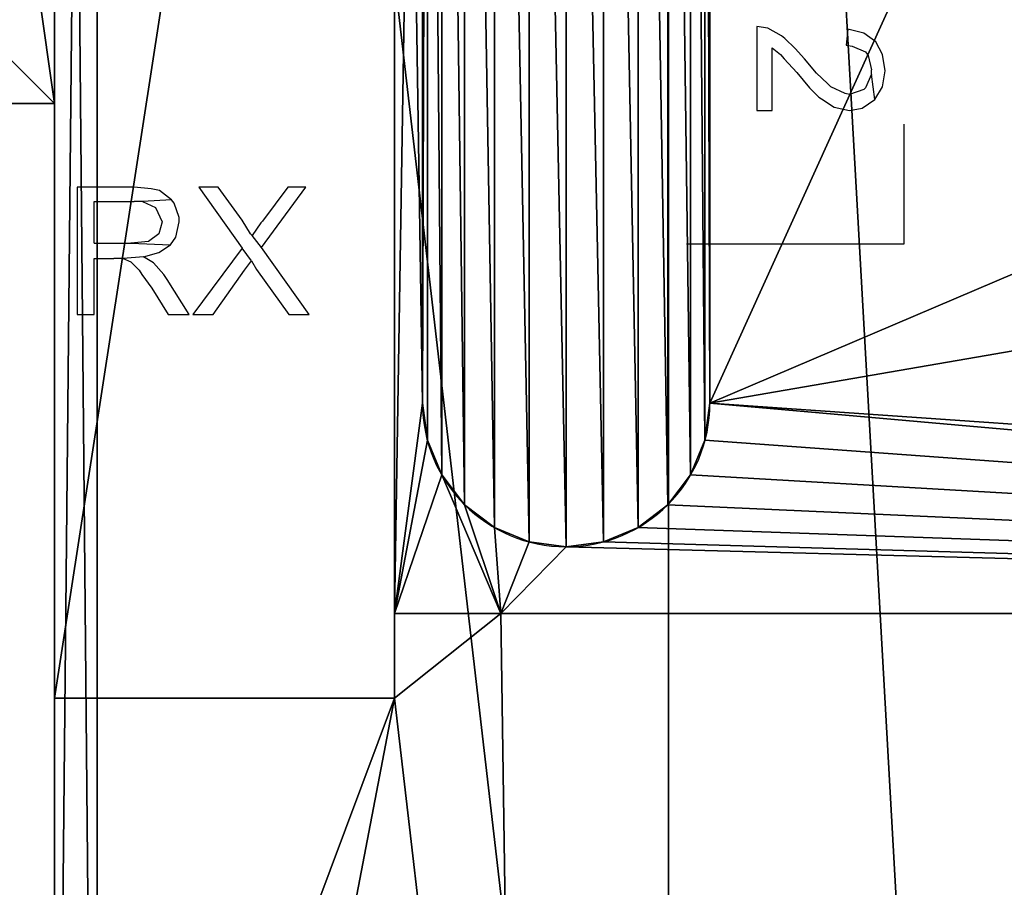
# Model space of a CAD drawing. Header units: millimetres. Extents: x 51 to 212, y 42 to 128.
# Tile 178 of 256: x 63 to 74, y 76 to 86. Entities that reach past the tile are written whole.
import ezdxf

# ---------------------------------------------------------------- set-up
doc = ezdxf.new("R2010")
doc.units = ezdxf.units.MM

# ---------------------------------------------------------------- blocks, each defined once
blk = doc.blocks.new('Group#9')
at = {"color": 251}
for p, q in [((0, 54.204), (0, 6.807)), ((0, 43.441, -6), (0, 17.504, -6)), ((4, 17.504, -7.941), (4, 18.504, -7.941)), ((5.252, 18.504, -7.941), (4, 18.504, -7.941)), ((5.252, 18.504, -6), (4, 18.504, -6)), ((4, 17.504, -6), (4, 18.504, -6)), ((4, 18.504, -7.941), (4, 18.504, -6)), ((5.252, 18.504, -7.941), (35.7, 18.504, -7.941)), ((5.252, 18.504, -6), (33.7, 18.504, -6)), ((5.252, 18.504, -7.941), (5.252, 18.504, -6)), ((0, 17.504, -7.941), (0, 6.807, -7.941)), ((0, 17.504, -7.941), (4, 17.504, -7.941)), ((0, 17.504, -6), (4, 17.504, -6)), ((0, 17.504, -7.941), (0, 17.504, -6)), ((4, 17.504, -7.941), (4, 17.504, -6))]:
    blk.add_line(p, q, dxfattribs=at)
for p, q in [((4.33, 39.022, -4.941), (4.33, 20.979, -4.941)), ((4.33, 39.022, -6), (4.33, 20.979, -6)), ((7.713, 39.022, -4.941), (7.713, 20.979, -4.941)), ((7.713, 39.022, -6), (7.713, 20.979, -6)), ((4.33, 20.979, -6), (4.33, 20.979, -4.941)), ((7.713, 20.979, -6), (7.713, 20.979, -4.941)), ((4.388, 20.541, -6), (4.388, 20.541, -4.941)), ((7.655, 20.541, -6), (7.655, 20.541, -4.941)), ((4.557, 20.133, -6), (4.557, 20.133, -4.941)), ((7.486, 20.133, -6), (7.486, 20.133, -4.941)), ((4.825, 19.783, -6), (4.825, 19.783, -4.941)), ((7.218, 19.783, -6), (7.218, 19.783, -4.941)), ((5.176, 19.514, -6), (5.176, 19.514, -4.941)), ((6.867, 19.514, -6), (6.867, 19.514, -4.941)), ((5.584, 19.345, -6), (5.584, 19.345, -4.941)), ((6.022, 19.287, -6), (6.022, 19.287, -4.941)), ((6.459, 19.345, -6), (6.459, 19.345, -4.941))]:
    blk.add_line(p, q)
for centre in [(6.022, 20.979, -4.941), (6.022, 20.979, -6)]:
    blk.add_arc(centre, 1.692, 180, 0)
mesh = blk.add_polyface(dxfattribs=at)
corners = [(0, 6.807), (0, 17.504, -6), (0, 6.807, -7.941), (0, 54.204), (0, 43.441, -6), (0, 43.441, -7.941), (0, 54.204, -7.941), (0, 17.504, -7.941)]
mesh.append_faces([[corners[k] for k in face] for face in [(5, 3, 6)]], dxfattribs={"vtx0": -1, "color": 251})
mesh.append_faces([[corners[k] for k in face] for face in [(0, 1, 2), (1, 3, 4), (4, 3, 5)]], dxfattribs={"vtx0": -1, "vtx1": -1, "color": 251})
mesh.append_faces([[corners[k] for k in face] for face in [(1, 0, 3)]], dxfattribs={"vtx0": -1, "vtx2": -1, "color": 251})
mesh.append_faces([[corners[k] for k in face] for face in [(7, 2, 1)]], dxfattribs={"vtx1": -1, "color": 251})
mesh = blk.add_polyface()
corners = [(4.388, 39.46, -4.941), (4.33, 20.979, -4.941), (4.33, 39.022, -4.941), (4.388, 20.541, -4.941), (4.557, 20.133, -4.941), (4.557, 39.868, -4.941), (4.825, 19.783, -4.941), (4.825, 40.218, -4.941), (5.176, 19.514, -4.941), (5.176, 40.487, -4.941), (5.584, 19.345, -4.941), (5.584, 40.656, -4.941), (6.022, 19.287, -4.941), (6.022, 40.713, -4.941), (6.459, 19.345, -4.941), (6.459, 40.656, -4.941), (6.867, 19.514, -4.941), (6.867, 40.487, -4.941), (7.218, 19.783, -4.941), (7.218, 40.218, -4.941), (7.486, 20.133, -4.941), (7.486, 39.868, -4.941), (7.655, 20.541, -4.941), (7.655, 39.46, -4.941), (7.713, 20.979, -4.941), (7.713, 39.022, -4.941)]
mesh.append_faces([[corners[k] for k in face] for face in [(0, 1, 2), (24, 23, 25)]], dxfattribs={"vtx0": -1})
mesh.append_faces([[corners[k] for k in face] for face in [(1, 0, 3), (3, 0, 4), (4, 5, 6), (6, 7, 8), (8, 9, 10), (10, 11, 12), (12, 13, 14), (14, 15, 16), (16, 17, 18), (18, 19, 20), (20, 21, 22), (22, 23, 24)]], dxfattribs={"vtx0": -1, "vtx1": -1})
mesh.append_faces([[corners[k] for k in face] for face in [(4, 0, 5), (6, 5, 7), (8, 7, 9), (10, 9, 11), (12, 11, 13), (14, 13, 15), (16, 15, 17), (18, 17, 19), (20, 19, 21), (22, 21, 23)]], dxfattribs={"vtx0": -1, "vtx2": -1})
mesh = blk.add_polyface()
corners = [(4.33, 39.022, -6), (4.33, 20.979, -4.941), (4.33, 20.979, -6), (4.33, 39.022, -4.941)]
mesh.append_faces([[corners[k] for k in face] for face in [(0, 1, 2), (1, 0, 3)]], dxfattribs={"vtx0": -1})
mesh = blk.add_polyface()
corners = [(7.713, 20.979, -4.941), (7.713, 39.022, -6), (7.713, 20.979, -6), (7.713, 39.022, -4.941)]
mesh.append_faces([[corners[k] for k in face] for face in [(0, 1, 2), (1, 0, 3)]], dxfattribs={"vtx0": -1})
mesh = blk.add_polyface()
corners = [(4.33, 20.979, -6), (4.388, 20.541, -4.941), (4.388, 20.541, -6), (4.33, 20.979, -4.941)]
mesh.append_faces([[corners[k] for k in face] for face in [(0, 1, 2), (1, 0, 3)]], dxfattribs={"vtx0": -1})
mesh = blk.add_polyface()
corners = [(7.655, 20.541, -4.941), (7.713, 20.979, -6), (7.655, 20.541, -6), (7.713, 20.979, -4.941)]
mesh.append_faces([[corners[k] for k in face] for face in [(0, 1, 2), (1, 0, 3)]], dxfattribs={"vtx0": -1})
mesh = blk.add_polyface()
corners = [(4.388, 20.541, -6), (4.557, 20.133, -4.941), (4.557, 20.133, -6), (4.388, 20.541, -4.941)]
mesh.append_faces([[corners[k] for k in face] for face in [(0, 1, 2), (1, 0, 3)]], dxfattribs={"vtx0": -1})
mesh = blk.add_polyface()
corners = [(7.486, 20.133, -4.941), (7.655, 20.541, -6), (7.486, 20.133, -6), (7.655, 20.541, -4.941)]
mesh.append_faces([[corners[k] for k in face] for face in [(0, 1, 2), (1, 0, 3)]], dxfattribs={"vtx0": -1})
mesh = blk.add_polyface()
corners = [(4.557, 20.133, -6), (4.825, 19.783, -4.941), (4.825, 19.783, -6), (4.557, 20.133, -4.941)]
mesh.append_faces([[corners[k] for k in face] for face in [(0, 1, 2), (1, 0, 3)]], dxfattribs={"vtx0": -1})
mesh = blk.add_polyface()
corners = [(7.218, 19.783, -4.941), (7.486, 20.133, -6), (7.218, 19.783, -6), (7.486, 20.133, -4.941)]
mesh.append_faces([[corners[k] for k in face] for face in [(0, 1, 2), (1, 0, 3)]], dxfattribs={"vtx0": -1})
mesh = blk.add_polyface()
corners = [(4.825, 19.783, -4.941), (5.176, 19.514, -6), (4.825, 19.783, -6), (5.176, 19.514, -4.941)]
mesh.append_faces([[corners[k] for k in face] for face in [(0, 1, 2), (1, 0, 3)]], dxfattribs={"vtx0": -1})
mesh = blk.add_polyface()
corners = [(6.867, 19.514, -4.941), (7.218, 19.783, -6), (6.867, 19.514, -6), (7.218, 19.783, -4.941)]
mesh.append_faces([[corners[k] for k in face] for face in [(0, 1, 2), (1, 0, 3)]], dxfattribs={"vtx0": -1})
mesh = blk.add_polyface()
corners = [(5.176, 19.514, -4.941), (5.584, 19.345, -6), (5.176, 19.514, -6), (5.584, 19.345, -4.941)]
mesh.append_faces([[corners[k] for k in face] for face in [(0, 1, 2), (1, 0, 3)]], dxfattribs={"vtx0": -1})
mesh = blk.add_polyface()
corners = [(6.459, 19.345, -4.941), (6.867, 19.514, -6), (6.459, 19.345, -6), (6.867, 19.514, -4.941)]
mesh.append_faces([[corners[k] for k in face] for face in [(0, 1, 2), (1, 0, 3)]], dxfattribs={"vtx0": -1})
mesh = blk.add_polyface()
corners = [(5.584, 19.345, -4.941), (6.022, 19.287, -6), (5.584, 19.345, -6), (6.022, 19.287, -4.941)]
mesh.append_faces([[corners[k] for k in face] for face in [(0, 1, 2), (1, 0, 3)]], dxfattribs={"vtx0": -1})
mesh = blk.add_polyface()
corners = [(6.022, 19.287, -4.941), (6.459, 19.345, -6), (6.022, 19.287, -6), (6.459, 19.345, -4.941)]
mesh.append_faces([[corners[k] for k in face] for face in [(0, 1, 2), (1, 0, 3)]], dxfattribs={"vtx0": -1})
mesh = blk.add_polyface(dxfattribs=at)
corners = [(5.252, 18.504, -7.941), (4, 17.504, -7.941), (4, 18.504, -7.941), (0, 6.807, -7.941), (0, 17.504, -7.941), (1.838, 6.215, -7.941), (5.45, 5.053, -7.941), (35.7, 18.504, -7.941), (8.865, 3.954, -7.941), (12.347, 3.093, -7.941), (15.829, 2.233, -7.941), (22.896, 0.999, -7.941), (33.7, 14.499, -7.941), (30.031, 0.255, -7.941), (33.7, 0.128, -7.941), (35.7, 14.499, -7.941)]
mesh.append_faces([[corners[k] for k in face] for face in [(0, 1, 2), (1, 3, 4), (13, 12, 14), (12, 7, 15)]], dxfattribs={"vtx0": -1, "color": 251})
mesh.append_faces([[corners[k] for k in face] for face in [(3, 1, 5), (5, 1, 6), (6, 7, 8), (8, 7, 9), (9, 7, 10), (10, 7, 11), (11, 12, 13)]], dxfattribs={"vtx0": -1, "vtx1": -1, "color": 251})
mesh.append_faces([[corners[k] for k in face] for face in [(6, 1, 0), (11, 7, 12)]], dxfattribs={"vtx0": -1, "vtx1": -1, "vtx2": -1, "color": 251})
mesh.append_faces([[corners[k] for k in face] for face in [(6, 0, 7)]], dxfattribs={"vtx0": -1, "vtx2": -1, "color": 251})
mesh = blk.add_polyface(dxfattribs=at)
corners = [(4, 18.504, -6), (5.252, 18.504, -7.941), (4, 18.504, -7.941), (5.252, 18.504, -6)]
mesh.append_faces([[corners[k] for k in face] for face in [(0, 1, 2), (1, 0, 3)]], dxfattribs={"vtx0": -1, "color": 251})
mesh = blk.add_polyface(dxfattribs=at)
corners = [(4, 18.504, -6), (4, 17.504, -7.941), (4, 17.504, -6), (4, 18.504, -7.941)]
mesh.append_faces([[corners[k] for k in face] for face in [(0, 1, 2), (1, 0, 3)]], dxfattribs={"vtx0": -1, "color": 251})
mesh = blk.add_polyface(dxfattribs=at)
corners = [(5.252, 18.504, -6), (35.7, 18.504, -7.941), (5.252, 18.504, -7.941), (35.7, 18.504, -6), (33.7, 18.504, -6)]
mesh.append_faces([[corners[k] for k in face] for face in [(0, 1, 2), (3, 0, 4)]], dxfattribs={"vtx0": -1, "color": 251})
mesh.append_faces([[corners[k] for k in face] for face in [(1, 0, 3)]], dxfattribs={"vtx0": -1, "vtx1": -1, "color": 251})
mesh = blk.add_polyface(dxfattribs=at)
corners = [(0, 17.504, -6), (4, 17.504, -7.941), (0, 17.504, -7.941), (4, 17.504, -6)]
mesh.append_faces([[corners[k] for k in face] for face in [(0, 1, 2), (1, 0, 3)]], dxfattribs={"vtx0": -1, "color": 251})
blk = doc.blocks.new('Group#2')
at = {"color": 251}
for p, q in [((12, 66.5, 31), (12, 6.5, 31)), ((12, 63.75, 11), (12, 9.25, 11)), ((12.5, 63.75, 11), (12.5, 9.25, 11)), ((12, 11, 28), (12, 62, 28)), ((12.5, 11, 28), (12.5, 62, 28)), ((12, 60.201, 8), (12, 12.803, 8))]:
    blk.add_line(p, q, dxfattribs=at)
blk.add_blockref('Group#9', (12, 5.996, 8))
mesh = blk.add_polyface(dxfattribs=at)
corners = [(22.908, 3.265, 31), (23.89, 32.662, 31), (23.721, 35.219, 31), (26.592, 2.355, 31), (24.227, 30.122, 31), (24.73, 27.61, 31), (25.398, 25.136, 31), (26.227, 22.712, 31), (27.215, 20.348, 31), (34.067, 1.049, 31), (28.356, 18.054, 31), (29.645, 15.84, 31), (31.078, 13.715, 31), (32.647, 11.69, 31), (34.346, 9.772, 31), (41.616, 0.263, 31), (36.169, 7.971, 31), (38.105, 6.294, 31), (40.148, 4.747, 31), (42.289, 3.339, 31), (44.517, 2.075, 31), (46.825, 0.96, 31), (47.963, 0.5, 31), (49.2, 0, 31), (19.224, 4.175, 31), (12, 66.5, 31), (12, 6.5, 31), (19.224, 68.825, 31), (23.721, 37.781, 31), (23.89, 40.338, 31), (26.592, 70.645, 31), (24.227, 42.878, 31), (24.73, 45.39, 31), (25.398, 47.864, 31), (26.227, 50.288, 31), (27.215, 52.652, 31), (34.067, 71.951, 31), (28.356, 54.946, 31), (29.645, 57.16, 31), (31.078, 59.285, 31), (32.647, 61.31, 31), (34.346, 63.228, 31), (41.616, 72.737, 31), (36.169, 65.029, 31), (38.105, 66.706, 31), (40.148, 68.253, 31), (42.289, 69.661, 31), (44.517, 70.925, 31), (46.825, 72.04, 31), (47.963, 72.5, 31), (49.2, 73, 31)]
mesh.append_faces([[corners[k] for k in face] for face in [(22, 15, 23), (24, 25, 26), (42, 49, 50)]], dxfattribs={"vtx0": -1, "color": 251})
mesh.append_faces([[corners[k] for k in face] for face in [(1, 3, 4), (4, 3, 5), (5, 3, 6), (6, 3, 7), (7, 3, 8), (8, 9, 10), (10, 9, 11), (11, 9, 12), (12, 9, 13), (13, 9, 14), (14, 15, 16), (16, 15, 17), (17, 15, 18), (18, 15, 19), (19, 15, 20), (20, 15, 21), (21, 15, 22), (25, 24, 27), (27, 29, 30), (28, 0, 2), (30, 35, 36), (36, 41, 42)]], dxfattribs={"vtx0": -1, "vtx1": -1, "color": 251})
mesh.append_faces([[corners[k] for k in face] for face in [(27, 0, 28)]], dxfattribs={"vtx0": -1, "vtx1": -1, "vtx2": -1, "color": 251})
mesh.append_faces([[corners[k] for k in face] for face in [(0, 1, 2), (1, 0, 3), (8, 3, 9), (14, 9, 15), (27, 24, 0), (27, 28, 29), (30, 29, 31), (30, 31, 32), (30, 32, 33), (30, 33, 34), (30, 34, 35), (36, 35, 37), (36, 37, 38), (36, 38, 39), (36, 39, 40), (36, 40, 41), (42, 41, 43), (42, 43, 44), (42, 44, 45), (42, 45, 46), (42, 46, 47), (42, 47, 48), (42, 48, 49)]], dxfattribs={"vtx0": -1, "vtx2": -1, "color": 251})
mesh = blk.add_polyface(dxfattribs=at)
corners = [(12, 6.5, 31), (12, 9.25, 28), (12, 6.5, 8), (12, 66.5, 31), (12, 11, 28), (12, 62, 28), (12, 63.75, 28), (12, 63.75, 11), (12, 9.25, 11), (12, 12.803, 8), (12, 60.201, 8), (12, 66.5, 8)]
mesh.append_faces([[corners[k] for k in face] for face in [(0, 1, 2), (1, 3, 4), (4, 3, 5), (5, 3, 6), (6, 3, 7), (2, 8, 9), (8, 2, 1), (9, 7, 10), (10, 7, 11), (11, 7, 3)]], dxfattribs={"vtx0": -1, "vtx1": -1, "color": 251})
mesh.append_faces([[corners[k] for k in face] for face in [(1, 0, 3), (9, 8, 7)]], dxfattribs={"vtx0": -1, "vtx2": -1, "color": 251})
mesh = blk.add_polyface(dxfattribs=at)
corners = [(12.5, 9.25, 11), (12, 63.75, 11), (12, 9.25, 11), (12.5, 63.75, 11)]
mesh.append_faces([[corners[k] for k in face] for face in [(0, 1, 2), (1, 0, 3)]], dxfattribs={"vtx0": -1, "color": 251})
mesh = blk.add_polyface(dxfattribs=at)
corners = [(12.5, 11, 28), (12.5, 9.25, 11), (12.5, 9.25, 28), (12.5, 63.75, 11), (12.5, 62, 28), (12.5, 63.75, 28)]
mesh.append_faces([[corners[k] for k in face] for face in [(0, 1, 2), (3, 4, 5)]], dxfattribs={"vtx0": -1, "color": 251})
mesh.append_faces([[corners[k] for k in face] for face in [(1, 0, 3)]], dxfattribs={"vtx0": -1, "vtx1": -1, "color": 251})
mesh.append_faces([[corners[k] for k in face] for face in [(3, 0, 4)]], dxfattribs={"vtx0": -1, "vtx2": -1, "color": 251})
mesh = blk.add_polyface(dxfattribs=at)
corners = [(12.5, 62, 28), (12, 11, 28), (12, 62, 28), (12.5, 11, 28)]
mesh.append_faces([[corners[k] for k in face] for face in [(0, 1, 2), (1, 0, 3)]], dxfattribs={"vtx0": -1, "color": 251})
blk = doc.blocks.new('Group#5')
at = {"color": 115}
for p, q in [((12, 0, 22.8), (12, 51, 22.8)), ((12, 0, 14.8), (12, 51, 14.8))]:
    blk.add_line(p, q, dxfattribs=at)
mesh = blk.add_polyface(dxfattribs=at)
corners = [(12, 0, 22.8), (8.75, 51, 22.8), (8.75, 0, 22.8), (12, 51, 22.8)]
mesh.append_faces([[corners[k] for k in face] for face in [(0, 1, 2), (1, 0, 3)]], dxfattribs={"vtx0": -1, "color": 115})
mesh = blk.add_polyface(dxfattribs=at)
corners = [(12, 51, 14.8), (8.75, 0, 14.8), (8.75, 51, 14.8), (12, 0, 14.8)]
mesh.append_faces([[corners[k] for k in face] for face in [(0, 1, 2), (1, 0, 3)]], dxfattribs={"vtx0": -1, "color": 115})
mesh = blk.add_polyface(dxfattribs=at)
corners = [(12, 51, 14.8), (12, 0, 22.8), (12, 0, 14.8), (12, 51, 22.8)]
mesh.append_faces([[corners[k] for k in face] for face in [(0, 1, 2), (1, 0, 3)]], dxfattribs={"vtx0": -1, "color": 115})
blk = doc.blocks.new('Group#3')
at = {"color": 13}
for p, q in [((12.339, 21.518), (12.339, 3.475)), ((12.339, 21.518, 1.941), (12.339, 3.475, 1.941)), ((15.722, 21.518), (15.722, 3.475)), ((15.722, 21.518, 1.941), (15.722, 3.475, 1.941)), ((8.009, 7), (3.009, 7)), ((8.009, 7, 1.941), (3.009, 7, 1.941)), ((8.009, 7), (8.009, 0)), ((8.009, 7, 1.941), (8.009, 0, 1.941)), ((8.009, 7), (8.009, 7, 1.941)), ((12.339, 3.475), (12.339, 3.475, 1.941)), ((15.722, 3.475), (15.722, 3.475, 1.941)), ((12.397, 3.037), (12.397, 3.037, 1.941)), ((15.664, 3.037), (15.664, 3.037, 1.941)), ((12.566, 2.629), (12.566, 2.629, 1.941)), ((15.495, 2.629), (15.495, 2.629, 1.941)), ((12.834, 2.279), (12.834, 2.279, 1.941)), ((15.227, 2.279), (15.227, 2.279, 1.941)), ((13.185, 2.01), (13.185, 2.01, 1.941)), ((14.876, 2.01), (14.876, 2.01, 1.941)), ((13.593, 1.841), (13.593, 1.841, 1.941)), ((14.031, 1.784), (14.031, 1.784, 1.941)), ((14.468, 1.841), (14.468, 1.841, 1.941)), ((12.009, 0), (12.009, 1)), ((13.261, 1), (12.009, 1)), ((13.261, 1, 1.941), (12.009, 1, 1.941)), ((12.009, 0, 1.941), (12.009, 1, 1.941)), ((12.009, 1), (12.009, 1, 1.941)), ((13.261, 1), (43.709, 1)), ((13.261, 1, 1.941), (43.709, 1, 1.941)), ((13.261, 1), (13.261, 1, 1.941)), ((8.009, 0), (12.009, 0)), ((8.009, 0), (8.009, 0, 1.941)), ((12.009, 0), (12.009, 0, 1.941)), ((8.009, 0, 1.941), (12.009, 0, 1.941))]:
    blk.add_line(p, q, dxfattribs=at)
for centre in [(14.031, 3.475), (14.031, 3.475, 1.941)]:
    blk.add_arc(centre, 1.692, 180, 0, dxfattribs=at)
mesh = blk.add_polyface(dxfattribs=at)
corners = [(1.509, 18.598), (1.522, 16.196), (1.509, 16), (1.861, 18.772), (1.56, 16.388), (1.623, 16.574), (1.71, 16.75), (1.819, 16.913), (1.948, 17.061), (2.233, 18.898), (2.096, 17.19), (2.259, 17.299), (2.617, 18.974), (2.435, 17.386), (2.621, 17.449), (3.009, 19), (2.813, 17.487), (3.009, 17.5), (8.009, 19), (6.509, 17.5), (8.009, 7), (8.009, 0), (8.009, 25.937), (12.009, 25.937), (12.009, 0), (12.009, 24.937), (12.009, 1), (1.502, 9.674), (1.817, 7.149), (1.448, 7.313), (1.525, 9.492), (1.574, 9.316), (1.648, 9.149), (1.746, 8.995), (1.865, 8.856), (2.205, 7.041), (2.004, 8.737), (2.158, 8.639), (2.325, 8.565), (2.534, 7), (2.501, 8.516), (2.683, 8.493), (2.606, 6.991), (3.009, 7), (2.992, 8.5), (6.509, 8.5), (0.009, 10), (0.009, 9.525), (0, 9.597), (0.05, 9.196), (0.035, 16.392), (0.111, 16.776), (0.158, 8.808), (0.237, 17.148), (0.322, 8.439), (0.411, 17.5), (0.538, 8.098), (0.629, 17.826), (0.802, 7.793), (0.888, 18.121), (1.107, 7.529), (1.183, 18.38), (1.509, 9.983), (29.21, 9.142), (23.771, 4.865), (22.955, 6.56), (30.025, 7.447), (29.443, 9.218), (29.688, 9.232), (29.928, 9.182), (30.147, 9.071), (30.23, 7.581), (30.33, 8.907), (30.394, 7.764), (30.465, 8.702), (30.505, 7.983), (30.541, 8.469), (30.555, 8.223), (12.339, 21.518), (12.397, 21.956), (13.261, 24.937), (12.566, 22.364), (12.834, 22.714), (13.185, 22.983), (13.593, 23.152), (14.031, 23.21), (43.709, 24.937), (14.468, 23.152), (14.876, 22.983), (15.227, 22.714), (15.495, 22.364), (24.777, 23.145), (15.664, 21.956), (15.722, 21.518), (23.771, 21.126), (22.955, 19.432), (15.722, 3.475), (33.798, 23.145), (33.798, 14.123), (39.198, 19.972), (33.798, 11.868), (33.798, 2.846), (43.709, 19.972), (12.566, 2.629), (13.261, 1), (12.397, 3.037), (12.339, 3.475), (12.834, 2.279), (13.185, 2.01), (13.593, 1.841), (14.031, 1.784), (43.709, 1), (14.468, 1.841), (14.876, 2.01), (15.227, 2.279), (15.495, 2.629), (15.664, 3.037), (24.777, 2.846), (22.955, 18.964), (22.955, 7.027), (39.198, 5.312), (43.709, 5.312), (30.415, 11.868), (30.415, 14.123), (29.21, 16.85), (30.025, 18.545), (29.443, 16.773), (29.688, 16.759), (29.928, 16.81), (30.147, 16.92), (30.23, 18.41), (30.33, 17.084), (30.394, 18.227), (30.465, 17.29), (30.505, 18.008), (30.541, 17.523), (30.555, 17.768), (0.009, 16)]
mesh.append_faces([[corners[k] for k in face] for face in [(46, 47, 48), (75, 76, 77), (99, 86, 102), (65, 118, 119), (111, 120, 121), (98, 122, 123), (135, 134, 136), (50, 46, 137)]], dxfattribs={"vtx0": -1, "color": 13})
mesh.append_faces([[corners[k] for k in face] for face in [(1, 3, 4), (4, 3, 5), (5, 3, 6), (6, 3, 7), (7, 3, 8), (8, 9, 10), (10, 9, 11), (11, 12, 13), (13, 12, 14), (14, 15, 16), (16, 15, 17), (17, 18, 19), (20, 18, 21), (21, 23, 24), (24, 25, 26), (28, 34, 35), (35, 38, 39), (39, 41, 42), (42, 41, 43), (43, 45, 20), (47, 46, 49), (49, 51, 52), (52, 53, 54), (54, 55, 56), (56, 57, 58), (58, 59, 60), (60, 61, 29), (27, 0, 62), (62, 0, 2), (63, 64, 65), (64, 63, 66), (66, 70, 71), (71, 72, 73), (73, 74, 75), (78, 25, 79), (79, 80, 81), (81, 80, 82), (82, 80, 83), (83, 80, 84), (84, 80, 85), (85, 86, 87), (87, 86, 88), (88, 86, 89), (89, 86, 90), (90, 91, 92), (92, 91, 93), (93, 95, 96), (91, 86, 97), (97, 86, 98), (100, 99, 101), (26, 103, 104), (103, 26, 105), (105, 26, 106), (106, 26, 78), (104, 110, 111), (117, 96, 64), (120, 101, 99), (122, 98, 100), (124, 125, 126), (126, 125, 127), (127, 125, 128), (128, 125, 129), (129, 130, 131), (131, 132, 133), (133, 134, 135)]], dxfattribs={"vtx0": -1, "vtx1": -1, "color": 13})
mesh.append_faces([[corners[k] for k in face] for face in [(19, 18, 20), (49, 46, 50), (29, 0, 27), (25, 78, 26), (90, 86, 91), (93, 94, 95), (98, 86, 99), (98, 99, 100), (111, 96, 117), (64, 96, 65), (65, 96, 95), (111, 101, 120)]], dxfattribs={"vtx0": -1, "vtx1": -1, "vtx2": -1, "color": 13})
mesh.append_faces([[corners[k] for k in face] for face in [(0, 1, 2), (1, 0, 3), (8, 3, 9), (11, 9, 12), (14, 12, 15), (17, 15, 18), (21, 18, 22), (21, 22, 23), (24, 23, 25), (27, 28, 29), (28, 27, 30), (28, 30, 31), (28, 31, 32), (28, 32, 33), (28, 33, 34), (35, 34, 36), (35, 36, 37), (35, 37, 38), (39, 38, 40), (39, 40, 41), (43, 41, 44), (43, 44, 45), (20, 45, 19), (49, 50, 51), (52, 51, 53), (54, 53, 55), (56, 55, 57), (58, 57, 59), (60, 59, 61), (29, 61, 0), (66, 63, 67), (66, 67, 68), (66, 68, 69), (66, 69, 70), (71, 70, 72), (73, 72, 74), (75, 74, 76), (79, 25, 80), (85, 80, 86), (93, 91, 94), (104, 103, 107), (104, 107, 108), (104, 108, 109), (104, 109, 110), (111, 110, 112), (111, 112, 113), (111, 113, 114), (111, 114, 115), (111, 115, 116), (111, 116, 96), (65, 95, 118), (111, 117, 101), (94, 124, 95), (124, 94, 125), (129, 125, 130), (131, 130, 132), (133, 132, 134)]], dxfattribs={"vtx0": -1, "vtx2": -1, "color": 13})
mesh = blk.add_polyface(dxfattribs=at)
corners = [(29.21, 16.85, 1.941), (23.771, 21.126, 1.941), (22.955, 19.432, 1.941), (30.025, 18.545, 1.941), (29.443, 16.773, 1.941), (29.688, 16.759, 1.941), (29.928, 16.81, 1.941), (30.147, 16.92, 1.941), (30.23, 18.41, 1.941), (30.33, 17.084, 1.941), (30.394, 18.227, 1.941), (30.465, 17.29, 1.941), (30.505, 18.008, 1.941), (30.541, 17.523, 1.941), (30.555, 17.768, 1.941), (12.009, 1, 1.941), (12.339, 3.475, 1.941), (12.009, 24.937, 1.941), (12.397, 3.037, 1.941), (12.566, 2.629, 1.941), (13.261, 1, 1.941), (12.834, 2.279, 1.941), (13.185, 2.01, 1.941), (13.593, 1.841, 1.941), (14.031, 1.784, 1.941), (43.709, 1, 1.941), (14.468, 1.841, 1.941), (14.876, 2.01, 1.941), (15.227, 2.279, 1.941), (15.495, 2.629, 1.941), (15.664, 3.037, 1.941), (15.722, 3.475, 1.941), (24.777, 2.846, 1.941), (23.771, 4.865, 1.941), (15.722, 21.518, 1.941), (22.955, 6.56, 1.941), (33.798, 2.846, 1.941), (39.198, 5.312, 1.941), (33.798, 11.868, 1.941), (33.798, 14.123, 1.941), (33.798, 23.145, 1.941), (43.709, 5.312, 1.941), (12.397, 21.956, 1.941), (13.261, 24.937, 1.941), (12.339, 21.518, 1.941), (12.566, 22.364, 1.941), (12.834, 22.714, 1.941), (13.185, 22.983, 1.941), (13.593, 23.152, 1.941), (14.031, 23.21, 1.941), (43.709, 24.937, 1.941), (14.468, 23.152, 1.941), (14.876, 22.983, 1.941), (15.227, 22.714, 1.941), (15.495, 22.364, 1.941), (24.777, 23.145, 1.941), (15.664, 21.956, 1.941), (22.955, 7.027, 1.941), (22.955, 18.964, 1.941), (39.198, 19.972, 1.941), (43.709, 19.972, 1.941), (30.415, 14.123, 1.941), (30.415, 11.868, 1.941), (29.21, 9.142, 1.941), (30.025, 7.447, 1.941), (29.443, 9.218, 1.941), (29.688, 9.232, 1.941), (29.928, 9.182, 1.941), (30.147, 9.071, 1.941), (30.23, 7.581, 1.941), (30.33, 8.907, 1.941), (30.394, 7.764, 1.941), (30.465, 8.702, 1.941), (30.505, 7.983, 1.941), (30.541, 8.469, 1.941), (30.555, 8.223, 1.941), (1.817, 7.149, 1.941), (1.502, 9.674, 1.941), (1.448, 7.313, 1.941), (1.525, 9.492, 1.941), (1.574, 9.316, 1.941), (1.648, 9.149, 1.941), (1.746, 8.995, 1.941), (1.865, 8.856, 1.941), (2.205, 7.041, 1.941), (2.004, 8.737, 1.941), (2.158, 8.639, 1.941), (2.325, 8.565, 1.941), (2.534, 7, 1.941), (2.501, 8.516, 1.941), (2.683, 8.493, 1.941), (2.606, 6.991, 1.941), (3.009, 7, 1.941), (2.992, 8.5, 1.941), (6.509, 8.5, 1.941), (8.009, 7, 1.941), (6.509, 17.5, 1.941), (0.009, 9.525, 1.941), (0.009, 10, 1.941), (0, 9.597, 1.941), (0.05, 9.196, 1.941), (0.009, 16, 1.941), (0.035, 16.392, 1.941), (0.111, 16.776, 1.941), (0.158, 8.808, 1.941), (0.237, 17.148, 1.941), (0.322, 8.439, 1.941), (0.411, 17.5, 1.941), (0.538, 8.098, 1.941), (0.629, 17.826, 1.941), (0.802, 7.793, 1.941), (0.888, 18.121, 1.941), (1.107, 7.529, 1.941), (1.183, 18.38, 1.941), (1.509, 18.598, 1.941), (1.509, 9.983, 1.941), (1.509, 16, 1.941), (1.522, 16.196, 1.941), (1.861, 18.772, 1.941), (1.56, 16.388, 1.941), (1.623, 16.574, 1.941), (1.71, 16.75, 1.941), (1.819, 16.913, 1.941), (1.948, 17.061, 1.941), (2.233, 18.898, 1.941), (2.096, 17.19, 1.941), (2.259, 17.299, 1.941), (2.617, 18.974, 1.941), (2.435, 17.386, 1.941), (2.621, 17.449, 1.941), (3.009, 19, 1.941), (2.813, 17.487, 1.941), (3.009, 17.5, 1.941), (8.009, 19, 1.941), (8.009, 0, 1.941), (8.009, 25.937, 1.941), (12.009, 25.937, 1.941), (12.009, 0, 1.941)]
mesh.append_faces([[corners[k] for k in face] for face in [(12, 13, 14), (37, 25, 41), (2, 57, 58), (50, 59, 60), (38, 61, 62), (74, 73, 75), (97, 98, 99)]], dxfattribs={"vtx0": -1, "color": 13})
mesh.append_faces([[corners[k] for k in face] for face in [(0, 1, 2), (1, 0, 3), (3, 7, 8), (8, 9, 10), (10, 11, 12), (16, 15, 18), (18, 15, 19), (19, 20, 21), (21, 20, 22), (22, 20, 23), (23, 20, 24), (24, 25, 26), (26, 25, 27), (27, 25, 28), (28, 25, 29), (29, 25, 30), (30, 25, 31), (31, 33, 34), (32, 25, 36), (36, 37, 38), (39, 37, 40), (17, 42, 43), (42, 17, 44), (44, 17, 16), (43, 49, 50), (55, 34, 1), (59, 40, 37), (61, 38, 39), (63, 64, 65), (65, 64, 66), (66, 64, 67), (67, 64, 68), (68, 69, 70), (70, 71, 72), (72, 73, 74), (76, 77, 78), (77, 76, 79), (79, 76, 80), (80, 76, 81), (81, 76, 82), (82, 76, 83), (83, 84, 85), (85, 84, 86), (86, 84, 87), (87, 88, 89), (89, 88, 90), (90, 92, 93), (93, 92, 94), (94, 95, 96), (98, 100, 101), (101, 100, 102), (102, 100, 103), (103, 104, 105), (105, 106, 107), (107, 108, 109), (109, 110, 111), (111, 112, 113), (113, 78, 114), (114, 117, 118), (118, 123, 124), (124, 126, 127), (127, 129, 130), (130, 96, 133), (133, 134, 135), (135, 134, 136), (136, 15, 17)]], dxfattribs={"vtx0": -1, "vtx1": -1, "color": 13})
mesh.append_faces([[corners[k] for k in face] for face in [(15, 16, 17), (31, 25, 32), (34, 33, 35), (36, 25, 37), (38, 37, 39), (50, 54, 55), (1, 34, 2), (2, 34, 35), (50, 40, 59), (114, 78, 77), (133, 96, 95)]], dxfattribs={"vtx0": -1, "vtx1": -1, "vtx2": -1, "color": 13})
mesh.append_faces([[corners[k] for k in face] for face in [(3, 0, 4), (3, 4, 5), (3, 5, 6), (3, 6, 7), (8, 7, 9), (10, 9, 11), (12, 11, 13), (19, 15, 20), (24, 20, 25), (31, 32, 33), (43, 42, 45), (43, 45, 46), (43, 46, 47), (43, 47, 48), (43, 48, 49), (50, 49, 51), (50, 51, 52), (50, 52, 53), (50, 53, 54), (55, 54, 56), (55, 56, 34), (2, 35, 57), (50, 55, 40), (33, 63, 35), (63, 33, 64), (68, 64, 69), (70, 69, 71), (72, 71, 73), (83, 76, 84), (87, 84, 88), (90, 88, 91), (90, 91, 92), (94, 92, 95), (98, 97, 100), (103, 100, 104), (105, 104, 106), (107, 106, 108), (109, 108, 110), (111, 110, 112), (113, 112, 78), (114, 77, 115), (114, 115, 116), (114, 116, 117), (118, 117, 119), (118, 119, 120), (118, 120, 121), (118, 121, 122), (118, 122, 123), (124, 123, 125), (124, 125, 126), (127, 126, 128), (127, 128, 129), (130, 129, 131), (130, 131, 132), (130, 132, 96), (133, 95, 134), (136, 134, 137), (136, 137, 15)]], dxfattribs={"vtx0": -1, "vtx2": -1, "color": 13})
mesh = blk.add_polyface(dxfattribs=at)
corners = [(12.339, 3.475), (12.339, 21.518, 1.941), (12.339, 3.475, 1.941), (12.339, 21.518)]
mesh.append_faces([[corners[k] for k in face] for face in [(0, 1, 2), (1, 0, 3)]], dxfattribs={"vtx0": -1, "color": 13})
mesh = blk.add_polyface(dxfattribs=at)
corners = [(15.722, 21.518, 1.941), (15.722, 3.475), (15.722, 3.475, 1.941), (15.722, 21.518)]
mesh.append_faces([[corners[k] for k in face] for face in [(0, 1, 2), (1, 0, 3)]], dxfattribs={"vtx0": -1, "color": 13})
mesh = blk.add_polyface(dxfattribs=at)
corners = [(8.009, 7, 1.941), (3.009, 7), (8.009, 7), (3.009, 7, 1.941)]
mesh.append_faces([[corners[k] for k in face] for face in [(0, 1, 2), (1, 0, 3)]], dxfattribs={"vtx0": -1, "color": 13})
mesh = blk.add_polyface(dxfattribs=at)
corners = [(8.009, 7, 1.941), (8.009, 0), (8.009, 0, 1.941), (8.009, 7)]
mesh.append_faces([[corners[k] for k in face] for face in [(0, 1, 2), (1, 0, 3)]], dxfattribs={"vtx0": -1, "color": 13})
mesh = blk.add_polyface(dxfattribs=at)
corners = [(12.397, 3.037), (12.339, 3.475, 1.941), (12.397, 3.037, 1.941), (12.339, 3.475)]
mesh.append_faces([[corners[k] for k in face] for face in [(0, 1, 2), (1, 0, 3)]], dxfattribs={"vtx0": -1, "color": 13})
mesh = blk.add_polyface(dxfattribs=at)
corners = [(15.722, 3.475, 1.941), (15.664, 3.037), (15.664, 3.037, 1.941), (15.722, 3.475)]
mesh.append_faces([[corners[k] for k in face] for face in [(0, 1, 2), (1, 0, 3)]], dxfattribs={"vtx0": -1, "color": 13})
mesh = blk.add_polyface(dxfattribs=at)
corners = [(12.566, 2.629), (12.397, 3.037, 1.941), (12.566, 2.629, 1.941), (12.397, 3.037)]
mesh.append_faces([[corners[k] for k in face] for face in [(0, 1, 2), (1, 0, 3)]], dxfattribs={"vtx0": -1, "color": 13})
mesh = blk.add_polyface(dxfattribs=at)
corners = [(15.664, 3.037, 1.941), (15.495, 2.629), (15.495, 2.629, 1.941), (15.664, 3.037)]
mesh.append_faces([[corners[k] for k in face] for face in [(0, 1, 2), (1, 0, 3)]], dxfattribs={"vtx0": -1, "color": 13})
mesh = blk.add_polyface(dxfattribs=at)
corners = [(12.834, 2.279), (12.566, 2.629, 1.941), (12.834, 2.279, 1.941), (12.566, 2.629)]
mesh.append_faces([[corners[k] for k in face] for face in [(0, 1, 2), (1, 0, 3)]], dxfattribs={"vtx0": -1, "color": 13})
mesh = blk.add_polyface(dxfattribs=at)
corners = [(15.495, 2.629, 1.941), (15.227, 2.279), (15.227, 2.279, 1.941), (15.495, 2.629)]
mesh.append_faces([[corners[k] for k in face] for face in [(0, 1, 2), (1, 0, 3)]], dxfattribs={"vtx0": -1, "color": 13})
mesh = blk.add_polyface(dxfattribs=at)
corners = [(12.834, 2.279, 1.941), (13.185, 2.01), (12.834, 2.279), (13.185, 2.01, 1.941)]
mesh.append_faces([[corners[k] for k in face] for face in [(0, 1, 2), (1, 0, 3)]], dxfattribs={"vtx0": -1, "color": 13})
mesh = blk.add_polyface(dxfattribs=at)
corners = [(14.876, 2.01, 1.941), (15.227, 2.279), (14.876, 2.01), (15.227, 2.279, 1.941)]
mesh.append_faces([[corners[k] for k in face] for face in [(0, 1, 2), (1, 0, 3)]], dxfattribs={"vtx0": -1, "color": 13})
mesh = blk.add_polyface(dxfattribs=at)
corners = [(13.185, 2.01, 1.941), (13.593, 1.841), (13.185, 2.01), (13.593, 1.841, 1.941)]
mesh.append_faces([[corners[k] for k in face] for face in [(0, 1, 2), (1, 0, 3)]], dxfattribs={"vtx0": -1, "color": 13})
mesh = blk.add_polyface(dxfattribs=at)
corners = [(14.468, 1.841, 1.941), (14.876, 2.01), (14.468, 1.841), (14.876, 2.01, 1.941)]
mesh.append_faces([[corners[k] for k in face] for face in [(0, 1, 2), (1, 0, 3)]], dxfattribs={"vtx0": -1, "color": 13})
mesh = blk.add_polyface(dxfattribs=at)
corners = [(13.593, 1.841, 1.941), (14.031, 1.784), (13.593, 1.841), (14.031, 1.784, 1.941)]
mesh.append_faces([[corners[k] for k in face] for face in [(0, 1, 2), (1, 0, 3)]], dxfattribs={"vtx0": -1, "color": 13})
mesh = blk.add_polyface(dxfattribs=at)
corners = [(14.031, 1.784, 1.941), (14.468, 1.841), (14.031, 1.784), (14.468, 1.841, 1.941)]
mesh.append_faces([[corners[k] for k in face] for face in [(0, 1, 2), (1, 0, 3)]], dxfattribs={"vtx0": -1, "color": 13})
mesh = blk.add_polyface(dxfattribs=at)
corners = [(13.261, 1, 1.941), (12.009, 1), (13.261, 1), (12.009, 1, 1.941)]
mesh.append_faces([[corners[k] for k in face] for face in [(0, 1, 2), (1, 0, 3)]], dxfattribs={"vtx0": -1, "color": 13})
mesh = blk.add_polyface(dxfattribs=at)
corners = [(12.009, 0), (12.009, 1, 1.941), (12.009, 0, 1.941), (12.009, 1)]
mesh.append_faces([[corners[k] for k in face] for face in [(0, 1, 2), (1, 0, 3)]], dxfattribs={"vtx0": -1, "color": 13})
mesh = blk.add_polyface(dxfattribs=at)
corners = [(43.709, 1, 1.941), (13.261, 1), (43.709, 1), (13.261, 1, 1.941)]
mesh.append_faces([[corners[k] for k in face] for face in [(0, 1, 2), (1, 0, 3)]], dxfattribs={"vtx0": -1, "color": 13})
mesh = blk.add_polyface(dxfattribs=at)
corners = [(12.009, 0, 1.941), (8.009, 0), (12.009, 0), (8.009, 0, 1.941)]
mesh.append_faces([[corners[k] for k in face] for face in [(0, 1, 2), (1, 0, 3)]], dxfattribs={"vtx0": -1, "color": 13})
blk = doc.blocks.new('Group#7')
at = {"color": 139}
for p, q in [((8.11, 18.71), (8.11, 17.72)), ((8.24, 18.69), (8.11, 18.71)), ((8.4, 18.6), (8.24, 18.69)), ((9.18, 18.68), (9.16, 18.49)), ((9.37, 18.63), (9.18, 18.68)), ((8.44, 18.57), (8.4, 18.6)), ((8.56, 18.45), (8.44, 18.57)), ((9.51, 18.53), (9.37, 18.63)), ((8.29, 17.72), (8.29, 18.46)), ((8.29, 18.46), (8.39, 18.38)), ((8.67, 18.33), (8.56, 18.45)), ((9.16, 18.49), (9.23, 18.48)), ((9.23, 18.48), (9.39, 18.41)), ((9.59, 18.38), (9.51, 18.53)), ((8.39, 18.38), (8.43, 18.33)), ((8.43, 18.33), (8.58, 18.17)), ((8.81, 18.16), (8.67, 18.33)), ((9.39, 18.41), (9.42, 18.37)), ((9.42, 18.37), (9.46, 18.2)), ((9.62, 18.19), (9.59, 18.38)), ((9.46, 18.15), (9.46, 18.2)), ((8.58, 18.17), (8.73, 17.99)), ((8.94, 18.04), (8.81, 18.16)), ((9.46, 18.15), (9.39, 17.99)), ((9.5, 17.85), (9.46, 18.15)), ((9.59, 18), (9.62, 18.19)), ((8.73, 17.99), (8.84, 17.88)), ((8.98, 18), (8.94, 18.04)), ((9.15, 17.92), (8.98, 18)), ((9.37, 17.97), (9.2, 17.91)), ((9.39, 17.99), (9.37, 17.97)), ((9.5, 17.85), (9.59, 18)), ((8.84, 17.88), (8.87, 17.86)), ((8.87, 17.86), (9.02, 17.76)), ((9.2, 17.91), (9.15, 17.92)), ((9.35, 17.75), (9.5, 17.85)), ((9.02, 17.76), (9.2, 17.72)), ((9.2, 17.72), (9.35, 17.75)), ((8.11, 17.72), (8.29, 17.72)), ((0.78, 16.82), (0.11, 16.82)), ((0.11, 16.82), (0.11, 15.32)), ((0.98, 16.8), (0.78, 16.82)), ((1.54, 16.82), (2.05, 16.1)), ((1.77, 16.82), (1.54, 16.82)), ((2.05, 16.43), (1.77, 16.82)), ((2.28, 16.11), (2.8, 16.82)), ((2.59, 16.82), (2.29, 16.42)), ((2.8, 16.82), (2.59, 16.82)), ((1.08, 16.78), (0.98, 16.8)), ((1.22, 16.67), (1.08, 16.78)), ((0.31, 16.65), (0.78, 16.65)), ((0.31, 16.16), (0.31, 16.65)), ((0.88, 16.65), (0.78, 16.65)), ((1.22, 16.67), (0.88, 16.65)), ((0.88, 16.65), (1.03, 16.58)), ((1.03, 16.58), (1.11, 16.41)), ((1.25, 16.63), (1.22, 16.67)), ((1.31, 16.46), (1.25, 16.63)), ((1.31, 16.41), (1.31, 16.46)), ((1.11, 16.41), (1.07, 16.27)), ((1.27, 16.23), (1.31, 16.41)), ((2.15, 16.27), (2.05, 16.43)), ((2.27, 16.4), (2.17, 16.25)), ((2.29, 16.42), (2.27, 16.4)), ((1.07, 16.27), (0.95, 16.18)), ((1.21, 16.14), (1.27, 16.23)), ((2.17, 16.25), (2.15, 16.27)), ((2.28, 16.11), (2.17, 16.25)), ((0.31, 16.16), (0.74, 16.16)), ((0.95, 16.18), (0.74, 16.16)), ((0.74, 16.16), (1.21, 16.14)), ((1.07, 16.05), (1.21, 16.14)), ((2.84, 15.32), (2.28, 16.11)), ((0.89, 16), (0.65, 15.98)), ((0.89, 16), (1.07, 16.05)), ((1.01, 15.93), (0.89, 16)), ((2.05, 16.1), (1.47, 15.32)), ((2.16, 15.95), (2.05, 16.1)), ((0.31, 15.98), (0.54, 15.98)), ((0.31, 15.32), (0.31, 15.98)), ((0.65, 15.98), (0.54, 15.98)), ((0.65, 15.98), (0.74, 15.94)), ((0.74, 15.94), (0.84, 15.84)), ((1.13, 15.79), (1.01, 15.93)), ((2.08, 15.84), (2.16, 15.95)), ((2.16, 15.95), (2.22, 15.85)), ((0.84, 15.84), (0.87, 15.79)), ((0.87, 15.79), (0.99, 15.63)), ((1.17, 15.73), (1.13, 15.79)), ((1.71, 15.32), (2.08, 15.84)), ((2.22, 15.85), (2.6, 15.32)), ((1.43, 15.32), (1.17, 15.73)), ((0.99, 15.63), (1.18, 15.32)), ((0.11, 15.32), (0.31, 15.32)), ((1.18, 15.32), (1.43, 15.32)), ((1.47, 15.32), (1.71, 15.32)), ((2.6, 15.32), (2.84, 15.32))]:
    blk.add_line(p, q, dxfattribs=at)
for p, q in [((9.845, 16.152), (9.845, 17.562)), ((7.283, 16.152), (9.845, 16.152))]:
    blk.add_line(p, q)

msp = doc.modelspace()

# ---------------------------------------------------------------- block references
for name, p in [('Group#2', (51.102, 54.954)), ('Group#5', (51.102, 65.954)), ('Group#7', (63.258, 67.652, 31)), ('Group#3', (55.093, 78.454, 0.059))]:
    msp.add_blockref(name, p)

doc.saveas('drawing.dxf')
